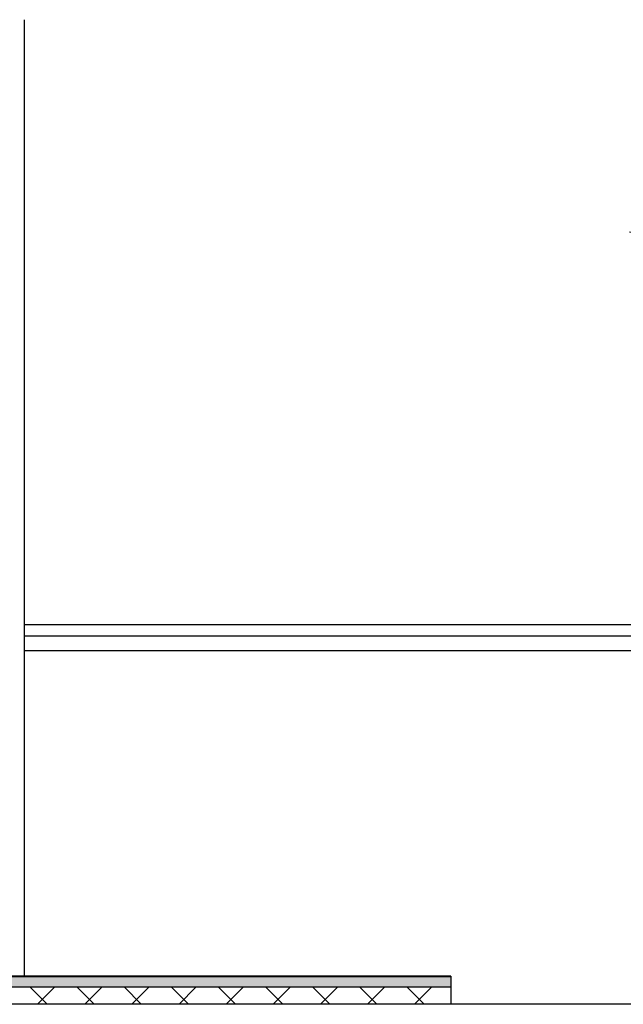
# Model space of a CAD drawing. Header units: millimetres. Extents: x -8544 to 51179, y -2070 to 13050.
# Tile 96 of 168: x 22302 to 23583, y 6240 to 8328. Entities that reach past the tile are written whole.
import ezdxf

# ---------------------------------------------------------------- set-up
doc = ezdxf.new("R2010")
doc.units = ezdxf.units.MM
doc.header["$LTSCALE"] = 0.5
doc.header["$MEASUREMENT"] = 0
doc.linetypes.add('PLINE', pattern=[0])
for name, color, linetype in [('222- Søyler', 7, 'Continuous'), ('232- Ikke-bærende yttervegger(Nye konstruksjoner)', 7, 'Continuous'), ('251- Frittbærende dekker', 7, 'Continuous'), ('251- Frittbærende dekker(Nye konstruksjoner)', 7, 'Continuous'), ('253- Oppforet gulv_ påstøp (Skravur)(Nye konstruksjoner)', 7, 'Continuous'), ('253- Oppforet gulv_ påstøp(Nye konstruksjoner)', 7, 'Continuous'), ('832- Tekst bygning(Nye konstruksjoner)', 7, 'Continuous')]:
    doc.layers.add(name, color=color, linetype=linetype)
doc.dimstyles.new('GENERATED_STYLE__2', dxfattribs={"dimtxt": 0.18, "dimasz": 182.4, "dimexe": 0.18, "dimexo": 0.0625, "dimgap": 0, "dimtad": 0, "dimtih": 1, "dimtoh": 1, "dimdec": 4, "dimzin": 0, "dimdsep": 46, "dimcen": 0.09, "dimadec": 0, "dimazin": 0, "dimtfac": 1, "dimtdec": 4, "dimtmove": 0, "dimatfit": 3, "dimldrblk": 'ARROWHEAD_5', "dimfxl": 1, "dimtolj": 1, "dimtzin": 0, "dimarcsym": 0})

# ---------------------------------------------------------------- blocks, each defined once
blk = doc.blocks.new('*X101')
at = {"layer": '253- Oppforet gulv_ påstøp (Skravur)(Nye konstruksjoner)', "linetype": 'PLINE'}
for p, q in [((22360, 6240), (22324, 6276)), ((22340, 6240), (22376, 6276)), ((22460, 6240), (22424, 6276)), ((22440, 6240), (22476, 6276)), ((22560, 6240), (22524, 6276)), ((22540, 6240), (22576, 6276)), ((22660, 6240), (22624, 6276)), ((22640, 6240), (22676, 6276)), ((22760, 6240), (22724, 6276)), ((22740, 6240), (22776, 6276)), ((22860, 6240), (22824, 6276)), ((22840, 6240), (22876, 6276)), ((22960, 6240), (22924, 6276)), ((22940, 6240), (22976, 6276)), ((23060, 6240), (23024, 6276)), ((23040, 6240), (23076, 6276)), ((23160, 6240), (23124, 6276)), ((23140, 6240), (23176, 6276))]:
    blk.add_line(p, q, dxfattribs=at)
blk = doc.blocks.new('ARROWHEAD_5')
at = {"linetype": 'Continuous'}
blk.add_hatch(color=256, dxfattribs=at).paths.add_polyline_path([(-1, 0.2679), (0, 0), (-1, -0.2679)])
blk.add_line((0, 0), (-1, 0), dxfattribs=at)

msp = doc.modelspace()

# ---------------------------------------------------------------- hatches: boundary and pattern name
at = {"layer": '253- Oppforet gulv_ påstøp (Skravur)(Nye konstruksjoner)', "linetype": 'Continuous'}
msp.add_hatch(color=256, dxfattribs=at).paths.add_polyline_path([(17616.9, 6298), (23216.9, 6298), (23216.9, 6300), (17616.9, 6300)])
h = msp.add_hatch(dxfattribs=at)
h.set_pattern_fill('Prikker_tett', color=256, style=0, pattern_type=2)
h.set_pattern_definition([(0, (0, 0), (0, 43.30127), [0, -25]), (0, (12.5, 21.65), (0, 43.30127), [0, -25])])
h.paths.add_polyline_path([(17616.9, 6298), (17616.9, 6276), (23216.9, 6276), (23216.9, 6298)])

# ---------------------------------------------------------------- linework, layer by layer
at = {"layer": '222- Søyler', "linetype": 'PLINE'}
msp.add_line((22311.9, 6300), (22311.9, 8328.1), dxfattribs=at)
at = {"layer": '232- Ikke-bærende yttervegger(Nye konstruksjoner)', "linetype": 'PLINE'}
msp.add_line((22311.9, 6990), (25721.9, 6990), dxfattribs=at)
at = {"layer": '251- Frittbærende dekker', "linetype": 'PLINE'}
for p, q in [((23216.9, 6240), (17616.9, 6240)), ((25749.4, 6240), (23216.9, 6240))]:
    msp.add_line(p, q, dxfattribs=at)
at = {"layer": '251- Frittbærende dekker(Nye konstruksjoner)', "linetype": 'PLINE'}
for p, q in [((22311.9, 7045.4), (25721.9, 7045.4)), ((25721.9, 7020.4), (22311.9, 7020.4))]:
    msp.add_line(p, q, dxfattribs=at)
at = {"layer": '253- Oppforet gulv_ påstøp(Nye konstruksjoner)', "linetype": 'PLINE'}
for p, q in [((23216.9, 6300), (17616.9, 6300)), ((23216.9, 6298), (17616.9, 6298)), ((23216.9, 6276), (17616.9, 6276))]:
    msp.add_line(p, q, dxfattribs=at)
at = {"layer": '253- Oppforet gulv_ påstøp(Nye konstruksjoner)', "linetype": 'PLINE', "flags": 128}
msp.add_lwpolyline([(23216.9, 6300), (23216.9, 6298), (23216.9, 6276), (23216.9, 6240)], dxfattribs=at)

# ---------------------------------------------------------------- block references
at = {"layer": '253- Oppforet gulv_ påstøp(Nye konstruksjoner)'}
msp.add_blockref('*X101', (0, 0), dxfattribs=at)

# ---------------------------------------------------------------- leaders
at = {"layer": '832- Tekst bygning(Nye konstruksjoner)', "linetype": 'PLINE', "annotation_type": 0, "has_hookline": 1, "hookline_direction": 1, "text_width": 1686.7}
msp.add_leader([(25749.4, 7832.1), (23596.1, 7877.5)], dimstyle='GENERATED_STYLE__2', dxfattribs=at)

doc.saveas('drawing.dxf')
